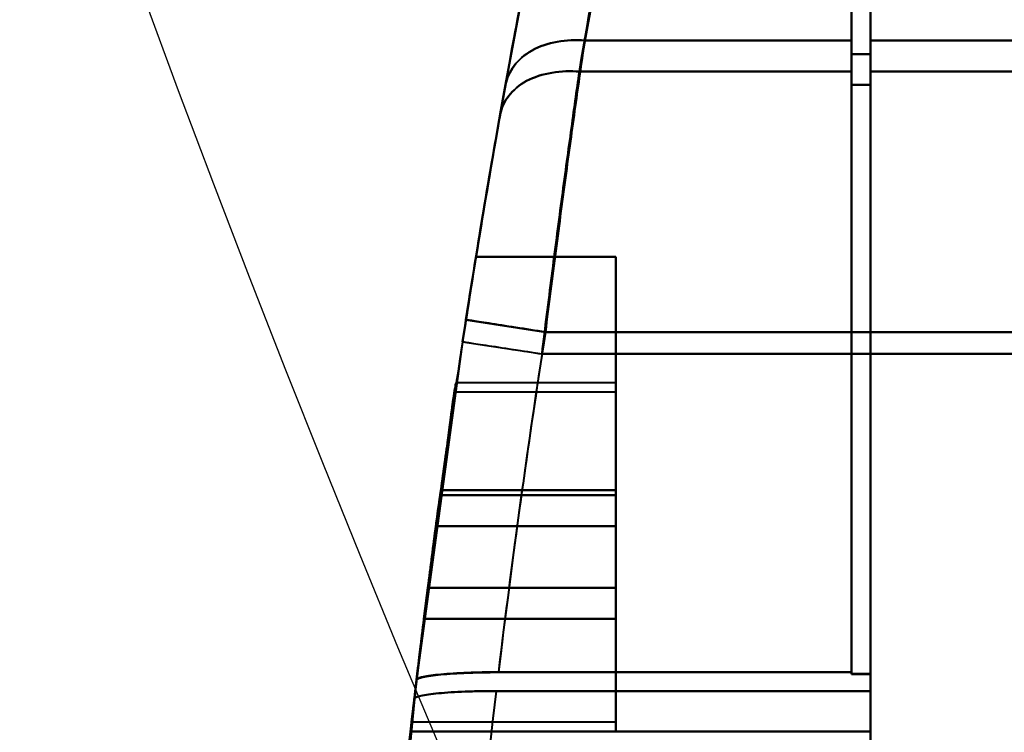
# Model space of a CAD drawing. Header units: millimetres. Extents: x -696 to 695, y -1041 to 611.
# Tile 12 of 90: x -577 to -540, y -236 to -209. Entities that reach past the tile are written whole.
import ezdxf

# ---------------------------------------------------------------- set-up
doc = ezdxf.new("R2010")
doc.units = ezdxf.units.MM
doc.layers.add('G-IMPT', color=8, linetype='Continuous', lineweight=40)

# ---------------------------------------------------------------- blocks, each defined once
blk = doc.blocks.new('NEXA 400 CALQUES_dwg-748074-Niveau de réf_')
at = {"layer": 'G-IMPT'}
for p, q in [((-546.2, -196.5), (-546.2, -211.384)), ((-546.2, -196.5), (-546.2, -211.384)), ((-546.2, -211.384), (-546.2, -196.5)), ((-546.2, -211.384), (-546.2, -196.5)), ((-545.5, -196.5), (-545.5, -211.384)), ((-545.5, -196.5), (-545.5, -211.384)), ((-545.5, -211.384), (-545.5, -196.5)), ((-545.5, -211.384), (-545.5, -196.5)), ((-546.2, -197.2), (-546.2, -211.875)), ((-546.2, -197.2), (-546.2, -211.875)), ((-546.2, -211.875), (-546.2, -197.2)), ((-546.2, -211.875), (-546.2, -197.2)), ((-545.5, -197.2), (-545.5, -211.875)), ((-545.5, -197.2), (-545.5, -211.875)), ((-545.5, -211.875), (-545.5, -197.2)), ((-545.5, -211.875), (-545.5, -197.2)), ((-546.2, -210.221), (-546.2, -221.105)), ((-546.2, -210.221), (-546.2, -221.105)), ((-546.2, -221.105), (-546.2, -210.221)), ((-546.2, -221.105), (-546.2, -210.221)), ((-545.5, -210.221), (-545.5, -221.105)), ((-545.5, -210.221), (-545.5, -221.105)), ((-545.5, -221.105), (-545.5, -210.221)), ((-545.5, -221.105), (-545.5, -210.221)), ((-546.2, -210.729), (-546.2, -221.105)), ((-546.2, -210.729), (-546.2, -221.105)), ((-546.2, -221.105), (-546.2, -210.729)), ((-546.2, -221.105), (-546.2, -210.729)), ((-545.5, -210.729), (-545.5, -221.105)), ((-545.5, -210.729), (-545.5, -221.105)), ((-545.5, -221.105), (-545.5, -210.729)), ((-545.5, -221.105), (-545.5, -210.729)), ((-546.2, -211.384), (-546.2, -221.919)), ((-546.2, -211.384), (-546.2, -221.919)), ((-546.2, -221.919), (-546.2, -211.384)), ((-546.2, -221.919), (-546.2, -211.384)), ((-545.5, -211.384), (-545.5, -221.919)), ((-545.5, -211.384), (-545.5, -221.919)), ((-545.5, -221.919), (-545.5, -211.384)), ((-545.5, -221.919), (-545.5, -211.384)), ((-546.2, -211.875), (-546.2, -221.919)), ((-546.2, -211.875), (-546.2, -221.919)), ((-546.2, -221.919), (-546.2, -211.875)), ((-546.2, -221.919), (-546.2, -211.875)), ((-545.5, -211.875), (-545.5, -221.919)), ((-545.5, -211.875), (-545.5, -221.919)), ((-545.5, -221.919), (-545.5, -211.875)), ((-545.5, -221.919), (-545.5, -211.875)), ((-560.593, -220.643), (-557.629, -221.105)), ((-560.593, -220.643), (-557.629, -221.105)), ((-560.72, -221.463), (-562.437, -234.085)), ((-560.72, -221.463), (-562.437, -234.085)), ((-560.72, -221.463), (-557.755, -221.919)), ((-560.72, -221.463), (-557.755, -221.919)), ((-555, -223), (-560.953, -223)), ((-555, -223), (-560.953, -223)), ((-555, -223), (-555, -236)), ((-555, -223), (-555, -236)), ((-555, -223), (-555, -236)), ((-555, -223), (-555, -236)), ((-555, -236), (-555, -223)), ((-555, -236), (-555, -223)), ((-555, -236), (-555, -223)), ((-555, -236), (-555, -223)), ((-555, -223.35), (-561.005, -223.35)), ((-555, -223.35), (-561.005, -223.35)), ((-555, -223.35), (-555, -235.65)), ((-555, -223.35), (-555, -235.65)), ((-555, -223.35), (-555, -235.65)), ((-555, -223.35), (-555, -235.65)), ((-555, -235.65), (-555, -223.35)), ((-555, -235.65), (-555, -223.35)), ((-555, -235.65), (-555, -223.35)), ((-555, -235.65), (-555, -223.35)), ((-561.711, -228.345), (-561.554, -227.191)), ((-561.554, -227.191), (-561.711, -228.345)), ((-561.711, -228.345), (-561.554, -227.191)), ((-561.554, -227.191), (-561.711, -228.345)), ((-561.711, -228.345), (-561.554, -227.191)), ((-561.554, -227.191), (-561.711, -228.345)), ((-561.711, -228.345), (-561.554, -227.191)), ((-561.554, -227.191), (-561.711, -228.345)), ((-562.014, -230.655), (-562.16, -231.809)), ((-562.16, -231.809), (-562.014, -230.655)), ((-562.014, -230.655), (-562.16, -231.809)), ((-562.16, -231.809), (-562.014, -230.655)), ((-562.014, -230.655), (-562.16, -231.809)), ((-562.16, -231.809), (-562.014, -230.655)), ((-562.014, -230.655), (-562.16, -231.809)), ((-562.16, -231.809), (-562.014, -230.655)), ((-562.619, -235.65), (-555, -235.65)), ((-562.619, -235.65), (-555, -235.65)), ((-562.659, -236), (-555, -236)), ((-562.659, -236), (-555, -236)), ((-545.5, -246.657), (-545.5, -236.006)), ((-545.5, -246.657), (-545.5, -236.006)), ((-545.5, -236.006), (-545.5, -246.657)), ((-545.5, -236.006), (-545.5, -246.657))]:
    blk.add_line(p, q, dxfattribs=at)
at = {"layer": 'G-IMPT', "flags": 128}
for points in [[(-553.592, -196.5), (-554.064, -196.54), (-554.492, -196.644), (-555.217, -196.98), (-555.693, -197.361), (-555.99, -197.706), (-556.333, -198.292), (-556.449, -198.59), (-556.492, -198.736), (-556.502, -198.771), (-556.505, -198.784), (-556.508, -198.796), (-556.51, -198.805), (-556.512, -198.814), (-556.515, -198.826), (-556.519, -198.842), (-556.522, -198.859), (-556.552, -198.994), (-556.804, -200.161), (-557.303, -202.526), (-558.409, -208.07), (-559.115, -211.864)], [(-546.2, -210.221), (-548.691, -210.221), (-551.182, -210.221), (-553.672, -210.221), (-556.163, -210.221)], [(-556.163, -210.221), (-553.672, -210.221), (-551.182, -210.221), (-548.691, -210.221), (-546.2, -210.221)], [(-546.2, -210.221), (-548.691, -210.221), (-551.182, -210.221), (-553.672, -210.221), (-556.163, -210.221)], [(-556.163, -210.221), (-553.672, -210.221), (-551.182, -210.221), (-548.691, -210.221), (-546.2, -210.221)], [(-535, -210.221), (-537.625, -210.221), (-540.25, -210.221), (-542.875, -210.221), (-545.5, -210.221)], [(-545.5, -210.221), (-542.875, -210.221), (-540.25, -210.221), (-537.625, -210.221), (-535, -210.221)], [(-535, -210.221), (-537.625, -210.221), (-540.25, -210.221), (-542.875, -210.221), (-545.5, -210.221)], [(-545.5, -210.221), (-542.875, -210.221), (-540.25, -210.221), (-537.625, -210.221), (-535, -210.221)], [(-545.5, -210.729), (-545.675, -210.729), (-545.85, -210.729), (-546.025, -210.729), (-546.2, -210.729)], [(-546.2, -210.729), (-546.025, -210.729), (-545.85, -210.729), (-545.675, -210.729), (-545.5, -210.729)], [(-545.5, -210.729), (-545.675, -210.729), (-545.85, -210.729), (-546.025, -210.729), (-546.2, -210.729)], [(-546.2, -210.729), (-546.025, -210.729), (-545.85, -210.729), (-545.675, -210.729), (-545.5, -210.729)], [(-546.2, -211.384), (-548.74, -211.384), (-551.28, -211.384), (-553.819, -211.384), (-556.359, -211.384)], [(-556.359, -211.384), (-553.819, -211.384), (-551.28, -211.384), (-548.74, -211.384), (-546.2, -211.384)], [(-546.2, -211.384), (-548.74, -211.384), (-551.28, -211.384), (-553.819, -211.384), (-556.359, -211.384)], [(-556.359, -211.384), (-553.819, -211.384), (-551.28, -211.384), (-548.74, -211.384), (-546.2, -211.384)], [(-545.5, -211.384), (-542.875, -211.384), (-540.25, -211.384), (-537.625, -211.384), (-535, -211.384)], [(-535, -211.384), (-537.625, -211.384), (-540.25, -211.384), (-542.875, -211.384), (-545.5, -211.384)], [(-545.5, -211.384), (-542.875, -211.384), (-540.25, -211.384), (-537.625, -211.384), (-535, -211.384)], [(-535, -211.384), (-537.625, -211.384), (-540.25, -211.384), (-542.875, -211.384), (-545.5, -211.384)], [(-545.5, -211.875), (-545.675, -211.875), (-545.85, -211.875), (-546.025, -211.875), (-546.2, -211.875)], [(-546.2, -211.875), (-546.025, -211.875), (-545.85, -211.875), (-545.675, -211.875), (-545.5, -211.875)], [(-545.5, -211.875), (-545.675, -211.875), (-545.85, -211.875), (-546.025, -211.875), (-546.2, -211.875)], [(-546.2, -211.875), (-546.025, -211.875), (-545.85, -211.875), (-545.675, -211.875), (-545.5, -211.875)], [(-555, -218.3), (-556.305, -218.3), (-557.61, -218.3), (-558.915, -218.3), (-560.22, -218.3)], [(-560.22, -218.3), (-558.915, -218.3), (-557.61, -218.3), (-556.305, -218.3), (-555, -218.3)], [(-560.22, -218.3), (-558.915, -218.3), (-557.61, -218.3), (-556.305, -218.3), (-555, -218.3)], [(-555, -218.3), (-556.305, -218.3), (-557.61, -218.3), (-558.915, -218.3), (-560.22, -218.3)], [(-555, -218.3), (-556.305, -218.3), (-557.61, -218.3), (-558.915, -218.3), (-560.22, -218.3)], [(-560.22, -218.3), (-558.915, -218.3), (-557.61, -218.3), (-556.305, -218.3), (-555, -218.3)], [(-560.22, -218.3), (-558.915, -218.3), (-557.61, -218.3), (-556.305, -218.3), (-555, -218.3)], [(-555, -218.3), (-556.305, -218.3), (-557.61, -218.3), (-558.915, -218.3), (-560.22, -218.3)], [(-555, -218.3), (-556.305, -218.3), (-557.61, -218.3), (-558.915, -218.3), (-560.22, -218.3)], [(-560.22, -218.3), (-558.915, -218.3), (-557.61, -218.3), (-556.305, -218.3), (-555, -218.3)], [(-560.22, -218.3), (-558.915, -218.3), (-557.61, -218.3), (-556.305, -218.3), (-555, -218.3)], [(-555, -218.3), (-556.305, -218.3), (-557.61, -218.3), (-558.915, -218.3), (-560.22, -218.3)], [(-555, -218.3), (-556.305, -218.3), (-557.61, -218.3), (-558.915, -218.3), (-560.22, -218.3)], [(-560.22, -218.3), (-558.915, -218.3), (-557.61, -218.3), (-556.305, -218.3), (-555, -218.3)], [(-560.22, -218.3), (-558.915, -218.3), (-557.61, -218.3), (-556.305, -218.3), (-555, -218.3)], [(-555, -218.3), (-556.305, -218.3), (-557.61, -218.3), (-558.915, -218.3), (-560.22, -218.3)], [(-555, -218.3), (-555, -220.475), (-555, -222.65), (-555, -224.825), (-555, -227)], [(-555, -227), (-555, -224.825), (-555, -222.65), (-555, -220.475), (-555, -218.3)], [(-555, -227), (-555, -224.825), (-555, -222.65), (-555, -220.475), (-555, -218.3)], [(-555, -218.3), (-555, -220.475), (-555, -222.65), (-555, -224.825), (-555, -227)], [(-555, -218.3), (-555, -220.475), (-555, -222.65), (-555, -224.825), (-555, -227)], [(-555, -227), (-555, -224.825), (-555, -222.65), (-555, -220.475), (-555, -218.3)], [(-555, -227), (-555, -224.825), (-555, -222.65), (-555, -220.475), (-555, -218.3)], [(-555, -218.3), (-555, -220.475), (-555, -222.65), (-555, -224.825), (-555, -227)], [(-555, -227), (-555, -224.825), (-555, -222.65), (-555, -220.475), (-555, -218.3)], [(-555, -218.3), (-555, -220.475), (-555, -222.65), (-555, -224.825), (-555, -227)], [(-555, -227), (-555, -224.825), (-555, -222.65), (-555, -220.475), (-555, -218.3)], [(-555, -218.3), (-555, -220.475), (-555, -222.65), (-555, -224.825), (-555, -227)], [(-555, -227), (-555, -224.825), (-555, -222.65), (-555, -220.475), (-555, -218.3)], [(-555, -218.3), (-555, -220.475), (-555, -222.65), (-555, -224.825), (-555, -227)], [(-555, -227), (-555, -224.825), (-555, -222.65), (-555, -220.475), (-555, -218.3)], [(-555, -218.3), (-555, -220.475), (-555, -222.65), (-555, -224.825), (-555, -227)], [(-546.2, -221.105), (-549.057, -221.105), (-551.914, -221.105), (-554.772, -221.105), (-557.629, -221.105)], [(-546.2, -221.105), (-549.057, -221.105), (-551.914, -221.105), (-554.772, -221.105), (-557.629, -221.105)], [(-557.629, -221.105), (-554.772, -221.105), (-551.914, -221.105), (-549.057, -221.105), (-546.2, -221.105)], [(-557.629, -221.105), (-554.772, -221.105), (-551.914, -221.105), (-549.057, -221.105), (-546.2, -221.105)], [(-546.2, -221.105), (-546.2, -224.296), (-546.2, -227.487), (-546.2, -230.678), (-546.2, -233.869)], [(-546.2, -233.802), (-546.2, -230.627), (-546.2, -227.453), (-546.2, -224.279), (-546.2, -221.105)], [(-546.2, -221.105), (-546.2, -224.279), (-546.2, -227.453), (-546.2, -230.627), (-546.2, -233.802)], [(-546.2, -221.105), (-546.2, -224.296), (-546.2, -227.487), (-546.2, -230.678), (-546.2, -233.869)], [(-546.2, -233.802), (-546.2, -230.627), (-546.2, -227.453), (-546.2, -224.279), (-546.2, -221.105)], [(-546.2, -221.105), (-546.2, -224.279), (-546.2, -227.453), (-546.2, -230.627), (-546.2, -233.802)], [(-545.5, -221.105), (-545.675, -221.105), (-545.85, -221.105), (-546.025, -221.105), (-546.2, -221.105)], [(-546.2, -233.869), (-546.2, -230.678), (-546.2, -227.487), (-546.2, -224.296), (-546.2, -221.105)], [(-546.2, -221.105), (-546.025, -221.105), (-545.85, -221.105), (-545.675, -221.105), (-545.5, -221.105)], [(-545.5, -221.105), (-545.675, -221.105), (-545.85, -221.105), (-546.025, -221.105), (-546.2, -221.105)], [(-546.2, -233.869), (-546.2, -230.678), (-546.2, -227.487), (-546.2, -224.296), (-546.2, -221.105)], [(-546.2, -221.105), (-546.025, -221.105), (-545.85, -221.105), (-545.675, -221.105), (-545.5, -221.105)], [(-545.5, -221.105), (-545.5, -224.296), (-545.5, -227.487), (-545.5, -230.678), (-545.5, -233.869)], [(-545.5, -221.105), (-545.5, -224.296), (-545.5, -227.487), (-545.5, -230.678), (-545.5, -233.869)], [(-545.5, -221.105), (-545.5, -224.454), (-545.5, -227.802), (-545.5, -231.151), (-545.5, -234.5)], [(-545.5, -233.869), (-545.5, -230.678), (-545.5, -227.487), (-545.5, -224.296), (-545.5, -221.105)], [(-545.5, -221.105), (-545.5, -224.454), (-545.5, -227.802), (-545.5, -231.151), (-545.5, -234.5)], [(-545.5, -233.869), (-545.5, -230.678), (-545.5, -227.487), (-545.5, -224.296), (-545.5, -221.105)], [(-535, -221.105), (-537.625, -221.105), (-540.25, -221.105), (-542.875, -221.105), (-545.5, -221.105)], [(-545.5, -234.5), (-545.5, -231.151), (-545.5, -227.802), (-545.5, -224.454), (-545.5, -221.105)], [(-545.5, -221.105), (-542.875, -221.105), (-540.25, -221.105), (-537.625, -221.105), (-535, -221.105)], [(-535, -221.105), (-537.625, -221.105), (-540.25, -221.105), (-542.875, -221.105), (-545.5, -221.105)], [(-545.5, -234.5), (-545.5, -231.151), (-545.5, -227.802), (-545.5, -224.454), (-545.5, -221.105)], [(-545.5, -221.105), (-542.875, -221.105), (-540.25, -221.105), (-537.625, -221.105), (-535, -221.105)], [(-557.755, -221.919), (-554.866, -221.919), (-551.977, -221.919), (-549.089, -221.919), (-546.2, -221.919)], [(-557.755, -221.919), (-554.866, -221.919), (-551.977, -221.919), (-549.089, -221.919), (-546.2, -221.919)], [(-546.2, -221.919), (-549.089, -221.919), (-551.977, -221.919), (-554.866, -221.919), (-557.755, -221.919)], [(-546.2, -221.919), (-549.089, -221.919), (-551.977, -221.919), (-554.866, -221.919), (-557.755, -221.919)], [(-546.2, -233.797), (-546.2, -230.827), (-546.2, -227.858), (-546.2, -224.888), (-546.2, -221.919)], [(-546.2, -221.919), (-546.2, -224.888), (-546.2, -227.858), (-546.2, -230.827), (-546.2, -233.797)], [(-546.2, -233.864), (-546.2, -230.878), (-546.2, -227.891), (-546.2, -224.905), (-546.2, -221.919)], [(-546.2, -233.797), (-546.2, -230.827), (-546.2, -227.858), (-546.2, -224.888), (-546.2, -221.919)], [(-546.2, -221.919), (-546.2, -224.888), (-546.2, -227.858), (-546.2, -230.827), (-546.2, -233.797)], [(-546.2, -233.864), (-546.2, -230.878), (-546.2, -227.891), (-546.2, -224.905), (-546.2, -221.919)], [(-545.5, -221.919), (-545.675, -221.919), (-545.85, -221.919), (-546.025, -221.919), (-546.2, -221.919)], [(-546.2, -221.919), (-546.2, -224.905), (-546.2, -227.891), (-546.2, -230.878), (-546.2, -233.864)], [(-546.2, -221.919), (-546.025, -221.919), (-545.85, -221.919), (-545.675, -221.919), (-545.5, -221.919)], [(-545.5, -221.919), (-545.675, -221.919), (-545.85, -221.919), (-546.025, -221.919), (-546.2, -221.919)], [(-546.2, -221.919), (-546.2, -224.905), (-546.2, -227.891), (-546.2, -230.878), (-546.2, -233.864)], [(-546.2, -221.919), (-546.025, -221.919), (-545.85, -221.919), (-545.675, -221.919), (-545.5, -221.919)], [(-545.5, -233.864), (-545.5, -230.878), (-545.5, -227.891), (-545.5, -224.905), (-545.5, -221.919)], [(-545.5, -233.864), (-545.5, -230.878), (-545.5, -227.891), (-545.5, -224.905), (-545.5, -221.919)], [(-545.5, -234.5), (-545.5, -231.355), (-545.5, -228.209), (-545.5, -225.064), (-545.5, -221.919)], [(-545.5, -221.919), (-545.5, -224.905), (-545.5, -227.891), (-545.5, -230.878), (-545.5, -233.864)], [(-545.5, -234.5), (-545.5, -231.355), (-545.5, -228.209), (-545.5, -225.064), (-545.5, -221.919)], [(-545.5, -221.919), (-545.5, -224.905), (-545.5, -227.891), (-545.5, -230.878), (-545.5, -233.864)], [(-535, -221.919), (-537.625, -221.919), (-540.25, -221.919), (-542.875, -221.919), (-545.5, -221.919)], [(-545.5, -221.919), (-545.5, -225.064), (-545.5, -228.209), (-545.5, -231.355), (-545.5, -234.5)], [(-545.5, -221.919), (-542.875, -221.919), (-540.25, -221.919), (-537.625, -221.919), (-535, -221.919)], [(-535, -221.919), (-537.625, -221.919), (-540.25, -221.919), (-542.875, -221.919), (-545.5, -221.919)], [(-545.5, -221.919), (-545.5, -225.064), (-545.5, -228.209), (-545.5, -231.355), (-545.5, -234.5)], [(-545.5, -221.919), (-542.875, -221.919), (-540.25, -221.919), (-537.625, -221.919), (-535, -221.919)], [(-561.528, -227), (-559.896, -227), (-558.264, -227), (-556.632, -227), (-555, -227)], [(-561.528, -227), (-559.896, -227), (-558.264, -227), (-556.632, -227), (-555, -227)], [(-555, -227), (-556.632, -227), (-558.264, -227), (-559.896, -227), (-561.528, -227)], [(-555, -227), (-556.632, -227), (-558.264, -227), (-559.896, -227), (-561.528, -227)], [(-561.528, -227), (-559.896, -227), (-558.264, -227), (-556.632, -227), (-555, -227)], [(-561.528, -227), (-559.896, -227), (-558.264, -227), (-556.632, -227), (-555, -227)], [(-555, -227), (-556.632, -227), (-558.264, -227), (-559.896, -227), (-561.528, -227)], [(-555, -227), (-556.632, -227), (-558.264, -227), (-559.896, -227), (-561.528, -227)], [(-561.528, -227), (-559.896, -227), (-558.264, -227), (-556.632, -227), (-555, -227)], [(-561.528, -227), (-559.896, -227), (-558.264, -227), (-556.632, -227), (-555, -227)], [(-555, -227), (-556.632, -227), (-558.264, -227), (-559.896, -227), (-561.528, -227)], [(-555, -227), (-556.632, -227), (-558.264, -227), (-559.896, -227), (-561.528, -227)], [(-561.528, -227), (-559.896, -227), (-558.264, -227), (-556.632, -227), (-555, -227)], [(-561.528, -227), (-559.896, -227), (-558.264, -227), (-556.632, -227), (-555, -227)], [(-555, -227), (-556.632, -227), (-558.264, -227), (-559.896, -227), (-561.528, -227)], [(-555, -227), (-556.632, -227), (-558.264, -227), (-559.896, -227), (-561.528, -227)], [(-561.554, -227.191), (-559.916, -227.191), (-558.277, -227.191), (-556.639, -227.191), (-555, -227.191)], [(-555, -227.191), (-556.639, -227.191), (-558.277, -227.191), (-559.916, -227.191), (-561.554, -227.191)], [(-561.554, -227.191), (-559.916, -227.191), (-558.277, -227.191), (-556.639, -227.191), (-555, -227.191)], [(-555, -227.191), (-556.639, -227.191), (-558.277, -227.191), (-559.916, -227.191), (-561.554, -227.191)], [(-555, -228.345), (-555, -228.057), (-555, -227.768), (-555, -227.479), (-555, -227.191)], [(-555, -227.191), (-555, -227.479), (-555, -227.768), (-555, -228.057), (-555, -228.345)], [(-555, -228.345), (-555, -228.057), (-555, -227.768), (-555, -227.479), (-555, -227.191)], [(-555, -227.191), (-555, -227.479), (-555, -227.768), (-555, -228.057), (-555, -228.345)], [(-555, -227.191), (-555, -227.479), (-555, -227.768), (-555, -228.057), (-555, -228.345)], [(-555, -228.345), (-555, -228.057), (-555, -227.768), (-555, -227.479), (-555, -227.191)], [(-555, -227.191), (-555, -227.479), (-555, -227.768), (-555, -228.057), (-555, -228.345)], [(-555, -228.345), (-555, -228.057), (-555, -227.768), (-555, -227.479), (-555, -227.191)], [(-555, -228.345), (-556.678, -228.345), (-558.356, -228.345), (-560.033, -228.345), (-561.711, -228.345)], [(-561.711, -228.345), (-560.033, -228.345), (-558.356, -228.345), (-556.678, -228.345), (-555, -228.345)], [(-555, -228.345), (-556.678, -228.345), (-558.356, -228.345), (-560.033, -228.345), (-561.711, -228.345)], [(-561.711, -228.345), (-560.033, -228.345), (-558.356, -228.345), (-556.678, -228.345), (-555, -228.345)], [(-555, -228.345), (-556.678, -228.345), (-558.356, -228.345), (-560.033, -228.345), (-561.711, -228.345)], [(-561.711, -228.345), (-560.033, -228.345), (-558.356, -228.345), (-556.678, -228.345), (-555, -228.345)], [(-555, -228.345), (-556.678, -228.345), (-558.356, -228.345), (-560.033, -228.345), (-561.711, -228.345)], [(-561.711, -228.345), (-560.033, -228.345), (-558.356, -228.345), (-556.678, -228.345), (-555, -228.345)], [(-555, -230.655), (-555, -230.077), (-555, -229.5), (-555, -228.923), (-555, -228.345)], [(-555, -228.345), (-555, -228.923), (-555, -229.5), (-555, -230.077), (-555, -230.655)], [(-555, -230.655), (-555, -230.077), (-555, -229.5), (-555, -228.923), (-555, -228.345)], [(-555, -228.345), (-555, -228.923), (-555, -229.5), (-555, -230.077), (-555, -230.655)], [(-555, -230.655), (-555, -230.077), (-555, -229.5), (-555, -228.923), (-555, -228.345)], [(-555, -228.345), (-555, -228.923), (-555, -229.5), (-555, -230.077), (-555, -230.655)], [(-555, -230.655), (-555, -230.077), (-555, -229.5), (-555, -228.923), (-555, -228.345)], [(-555, -228.345), (-555, -228.923), (-555, -229.5), (-555, -230.077), (-555, -230.655)], [(-562.014, -230.655), (-560.261, -230.655), (-558.507, -230.655), (-556.754, -230.655), (-555, -230.655)], [(-555, -230.655), (-556.754, -230.655), (-558.507, -230.655), (-560.261, -230.655), (-562.014, -230.655)], [(-562.014, -230.655), (-560.261, -230.655), (-558.507, -230.655), (-556.754, -230.655), (-555, -230.655)], [(-555, -230.655), (-556.754, -230.655), (-558.507, -230.655), (-560.261, -230.655), (-562.014, -230.655)], [(-562.014, -230.655), (-560.261, -230.655), (-558.507, -230.655), (-556.754, -230.655), (-555, -230.655)], [(-555, -230.655), (-556.754, -230.655), (-558.507, -230.655), (-560.261, -230.655), (-562.014, -230.655)], [(-562.014, -230.655), (-560.261, -230.655), (-558.507, -230.655), (-556.754, -230.655), (-555, -230.655)], [(-555, -230.655), (-556.754, -230.655), (-558.507, -230.655), (-560.261, -230.655), (-562.014, -230.655)], [(-555, -230.655), (-555, -230.943), (-555, -231.232), (-555, -231.521), (-555, -231.809)], [(-555, -231.809), (-555, -231.521), (-555, -231.232), (-555, -230.943), (-555, -230.655)], [(-555, -230.655), (-555, -230.943), (-555, -231.232), (-555, -231.521), (-555, -231.809)], [(-555, -231.809), (-555, -231.521), (-555, -231.232), (-555, -230.943), (-555, -230.655)], [(-555, -231.809), (-555, -231.521), (-555, -231.232), (-555, -230.943), (-555, -230.655)], [(-555, -230.655), (-555, -230.943), (-555, -231.232), (-555, -231.521), (-555, -231.809)], [(-555, -231.809), (-555, -231.521), (-555, -231.232), (-555, -230.943), (-555, -230.655)], [(-555, -230.655), (-555, -230.943), (-555, -231.232), (-555, -231.521), (-555, -231.809)], [(-562.16, -231.809), (-560.37, -231.809), (-558.58, -231.809), (-556.79, -231.809), (-555, -231.809)], [(-555, -231.809), (-556.79, -231.809), (-558.58, -231.809), (-560.37, -231.809), (-562.16, -231.809)], [(-562.16, -231.809), (-560.37, -231.809), (-558.58, -231.809), (-556.79, -231.809), (-555, -231.809)], [(-555, -231.809), (-556.79, -231.809), (-558.58, -231.809), (-560.37, -231.809), (-562.16, -231.809)], [(-562.437, -234.089), (-562.495, -234.577), (-562.552, -235.065), (-562.608, -235.553), (-562.663, -236.041)], [(-562.437, -234.089), (-562.495, -234.577), (-562.552, -235.065), (-562.608, -235.553), (-562.663, -236.041)], [(-562.663, -236.041), (-562.608, -235.553), (-562.552, -235.065), (-562.495, -234.577), (-562.437, -234.089)], [(-562.663, -236.041), (-562.608, -235.553), (-562.552, -235.065), (-562.495, -234.577), (-562.437, -234.089)], [(-562.659, -236.006), (-562.605, -235.526), (-562.549, -235.045), (-562.494, -234.565), (-562.437, -234.085)], [(-562.659, -236.006), (-562.605, -235.526), (-562.549, -235.045), (-562.494, -234.565), (-562.437, -234.085)], [(-562.437, -234.085), (-562.494, -234.565), (-562.549, -235.045), (-562.605, -235.526), (-562.659, -236.006)], [(-562.437, -234.085), (-562.494, -234.565), (-562.549, -235.045), (-562.605, -235.526), (-562.659, -236.006)], [(-546.2, -233.802), (-549.495, -233.802), (-552.791, -233.802), (-556.086, -233.802), (-559.382, -233.802)], [(-546.2, -233.802), (-549.495, -233.802), (-552.791, -233.802), (-556.086, -233.802), (-559.382, -233.802)], [(-559.382, -233.802), (-556.086, -233.802), (-552.791, -233.802), (-549.495, -233.802), (-546.2, -233.802)], [(-559.382, -233.802), (-556.086, -233.802), (-552.791, -233.802), (-549.495, -233.802), (-546.2, -233.802)], [(-559.381, -233.797), (-556.086, -233.797), (-552.791, -233.797), (-549.495, -233.797), (-546.2, -233.797)], [(-559.381, -233.797), (-556.086, -233.797), (-552.791, -233.797), (-549.495, -233.797), (-546.2, -233.797)], [(-546.2, -233.797), (-549.495, -233.797), (-552.791, -233.797), (-556.086, -233.797), (-559.381, -233.797)], [(-546.2, -233.797), (-549.495, -233.797), (-552.791, -233.797), (-556.086, -233.797), (-559.381, -233.797)], [(-546.2, -233.797), (-546.2, -233.814), (-546.2, -233.83), (-546.2, -233.847), (-546.2, -233.864)], [(-546.2, -233.797), (-546.2, -233.814), (-546.2, -233.83), (-546.2, -233.847), (-546.2, -233.864)], [(-546.2, -233.864), (-546.2, -233.847), (-546.2, -233.83), (-546.2, -233.814), (-546.2, -233.797)], [(-546.2, -233.864), (-546.2, -233.847), (-546.2, -233.83), (-546.2, -233.814), (-546.2, -233.797)], [(-546.2, -233.869), (-546.2, -233.852), (-546.2, -233.835), (-546.2, -233.818), (-546.2, -233.802)], [(-546.2, -233.869), (-546.2, -233.852), (-546.2, -233.835), (-546.2, -233.818), (-546.2, -233.802)], [(-546.2, -233.802), (-546.2, -233.818), (-546.2, -233.835), (-546.2, -233.852), (-546.2, -233.869)], [(-546.2, -233.802), (-546.2, -233.818), (-546.2, -233.835), (-546.2, -233.852), (-546.2, -233.869)], [(-545.5, -233.864), (-545.675, -233.864), (-545.85, -233.864), (-546.025, -233.864), (-546.2, -233.864)], [(-546.2, -233.864), (-546.025, -233.864), (-545.85, -233.864), (-545.675, -233.864), (-545.5, -233.864)], [(-545.5, -233.864), (-545.675, -233.864), (-545.85, -233.864), (-546.025, -233.864), (-546.2, -233.864)], [(-546.2, -233.864), (-546.025, -233.864), (-545.85, -233.864), (-545.675, -233.864), (-545.5, -233.864)], [(-545.5, -233.869), (-545.675, -233.869), (-545.85, -233.869), (-546.025, -233.869), (-546.2, -233.869)], [(-546.2, -233.869), (-546.025, -233.869), (-545.85, -233.869), (-545.675, -233.869), (-545.5, -233.869)], [(-545.5, -233.869), (-545.675, -233.869), (-545.85, -233.869), (-546.025, -233.869), (-546.2, -233.869)], [(-546.2, -233.869), (-546.025, -233.869), (-545.85, -233.869), (-545.675, -233.869), (-545.5, -233.869)], [(-545.5, -236.006), (-545.5, -235.47), (-545.5, -234.935), (-545.5, -234.399), (-545.5, -233.864)], [(-545.5, -236.006), (-545.5, -235.47), (-545.5, -234.935), (-545.5, -234.399), (-545.5, -233.864)], [(-545.5, -233.864), (-545.5, -234.399), (-545.5, -234.935), (-545.5, -235.47), (-545.5, -236.006)], [(-545.5, -233.864), (-545.5, -234.399), (-545.5, -234.935), (-545.5, -235.47), (-545.5, -236.006)], [(-545.5, -233.869), (-545.5, -234.412), (-545.5, -234.955), (-545.5, -235.498), (-545.5, -236.041)], [(-545.5, -233.869), (-545.5, -234.412), (-545.5, -234.955), (-545.5, -235.498), (-545.5, -236.041)], [(-545.5, -236.041), (-545.5, -235.498), (-545.5, -234.955), (-545.5, -234.412), (-545.5, -233.869)], [(-545.5, -236.041), (-545.5, -235.498), (-545.5, -234.955), (-545.5, -234.412), (-545.5, -233.869)], [(-562.52, -234.788), (-563.934, -249.478), (-564.761, -264.214), (-564.857, -267.221)], [(-562.52, -234.788), (-563.934, -249.478), (-564.761, -264.214), (-564.857, -267.221)], [(-562.738, -236.703), (-562.684, -236.224), (-562.63, -235.745), (-562.575, -235.266), (-562.52, -234.788)], [(-562.52, -234.788), (-562.575, -235.266), (-562.63, -235.745), (-562.684, -236.224), (-562.738, -236.703)], [(-562.738, -236.703), (-562.684, -236.224), (-562.63, -235.745), (-562.575, -235.266), (-562.52, -234.788)], [(-562.52, -234.788), (-562.575, -235.266), (-562.63, -235.745), (-562.684, -236.224), (-562.738, -236.703)], [(-562.52, -234.788), (-562.575, -235.266), (-562.63, -235.745), (-562.684, -236.224), (-562.738, -236.703)], [(-562.738, -236.703), (-562.684, -236.224), (-562.63, -235.745), (-562.575, -235.266), (-562.52, -234.788)], [(-562.52, -234.788), (-562.575, -235.266), (-562.63, -235.745), (-562.684, -236.224), (-562.738, -236.703)], [(-562.738, -236.703), (-562.684, -236.224), (-562.63, -235.745), (-562.575, -235.266), (-562.52, -234.788)], [(-545.5, -234.5), (-548.991, -234.5), (-552.483, -234.5), (-555.974, -234.5), (-559.465, -234.5)], [(-559.465, -234.5), (-555.974, -234.5), (-552.483, -234.5), (-548.991, -234.5), (-545.5, -234.5)], [(-545.5, -234.5), (-548.991, -234.5), (-552.483, -234.5), (-555.974, -234.5), (-559.465, -234.5)], [(-559.465, -234.5), (-555.974, -234.5), (-552.483, -234.5), (-548.991, -234.5), (-545.5, -234.5)], [(-559.465, -234.5), (-555.974, -234.5), (-552.483, -234.5), (-548.991, -234.5), (-545.5, -234.5)], [(-545.5, -234.5), (-548.991, -234.5), (-552.483, -234.5), (-555.974, -234.5), (-559.465, -234.5)], [(-559.465, -234.5), (-555.974, -234.5), (-552.483, -234.5), (-548.991, -234.5), (-545.5, -234.5)], [(-545.5, -234.5), (-548.991, -234.5), (-552.483, -234.5), (-555.974, -234.5), (-559.465, -234.5)], [(-545.5, -236.703), (-545.5, -236.152), (-545.5, -235.601), (-545.5, -235.051), (-545.5, -234.5)], [(-545.5, -234.5), (-545.5, -235.051), (-545.5, -235.601), (-545.5, -236.152), (-545.5, -236.703)], [(-545.5, -236.703), (-545.5, -236.152), (-545.5, -235.601), (-545.5, -235.051), (-545.5, -234.5)], [(-545.5, -234.5), (-545.5, -235.051), (-545.5, -235.601), (-545.5, -236.152), (-545.5, -236.703)], [(-545.5, -236.703), (-545.5, -236.152), (-545.5, -235.601), (-545.5, -235.051), (-545.5, -234.5)], [(-545.5, -234.5), (-545.5, -235.051), (-545.5, -235.601), (-545.5, -236.152), (-545.5, -236.703)], [(-545.5, -236.703), (-545.5, -236.152), (-545.5, -235.601), (-545.5, -235.051), (-545.5, -234.5)], [(-545.5, -234.5), (-545.5, -235.051), (-545.5, -235.601), (-545.5, -236.152), (-545.5, -236.703)], [(-545.5, -236.006), (-549.79, -236.006), (-554.08, -236.006), (-558.37, -236.006), (-562.659, -236.006)], [(-562.659, -236.006), (-558.37, -236.006), (-554.08, -236.006), (-549.79, -236.006), (-545.5, -236.006)], [(-545.5, -236.006), (-549.79, -236.006), (-554.08, -236.006), (-558.37, -236.006), (-562.659, -236.006)], [(-562.659, -236.006), (-558.37, -236.006), (-554.08, -236.006), (-549.79, -236.006), (-545.5, -236.006)]]:
    blk.add_lwpolyline(points, dxfattribs=at)
at = {"layer": 'G-IMPT'}
for radius, start, end in [(368.984, 170.76754, 172.13369), (368.984, 170.76754, 172.13369), (368.984, 170.76754, 172.13369), (368.984, 170.76754, 172.13369), (368.984, 170.76754, 172.13369), (368.984, 170.76754, 172.13369), (368.984, 170.76754, 172.13369), (368.984, 170.76754, 172.13369), (368.984, 170.76754, 172.13369), (368.984, 170.76754, 172.13369), (368.984, 170.76754, 172.13369), (368.984, 170.76754, 172.13369), (368.984, 170.76754, 172.13369), (368.984, 170.76754, 172.13369), (368.984, 170.76754, 172.13369), (368.984, 170.76754, 172.13369), (368.984, 171.13588, 173.24357), (368.984, 171.13588, 173.24357), (368.984, 171.13588, 173.24357), (368.984, 171.13588, 173.24357), (365.984, 171.13588, 173.14254), (365.984, 171.13588, 173.14254), (365.984, 171.13588, 173.14254), (365.984, 171.13588, 173.14254), (368.984, 171.26481, 173.24283), (368.984, 171.26481, 173.24283), (368.984, 171.26481, 173.24283), (368.984, 171.26481, 173.24283), (365.984, 171.26481, 173.14179), (365.984, 171.26481, 173.14179), (365.984, 171.26481, 173.14179), (365.984, 171.26481, 173.14179), (368.984, 172.34452, 172.70619), (368.984, 172.34452, 172.70619), (368.984, 172.34452, 172.70619), (368.984, 172.34452, 172.70619), (368.984, 172.34452, 172.70619), (368.984, 172.34452, 172.70619), (368.984, 172.34452, 172.70619), (368.984, 172.34452, 172.70619), (368.984, 173.35278, 178.40374), (368.984, 173.35278, 178.40374), (368.984, 173.35278, 178.40374), (368.984, 173.35278, 178.40374), (368.984, 173.35278, 178.40374), (368.984, 173.35278, 178.40374), (368.984, 173.35278, 178.40374), (368.984, 173.35278, 178.40374), (365.984, 173.25266, 178.40374), (365.984, 173.25266, 178.40374), (365.984, 173.25266, 178.40374), (365.984, 173.25266, 178.40374), (365.984, 173.25266, 178.40374), (365.984, 173.25266, 178.40374), (365.984, 173.25266, 178.40374), (365.984, 173.25266, 178.40374)]:
    blk.add_arc((-196.016, -277.5), radius, start, end, dxfattribs=at)
for points in [[(-556.163, -210.221), (-555.333, -205.777), (-554.098, -198.725), (-553.306, -195.233), (-554.236, -199.387), (-555.514, -206.799), (-556.359, -211.384)], [(-556.163, -210.221), (-555.333, -205.777), (-554.098, -198.725), (-553.306, -195.233), (-554.236, -199.387), (-555.514, -206.799), (-556.359, -211.384)], [(-559.115, -211.864), (-559.073, -211.63), (-558.856, -211.149), (-558.179, -210.548), (-557.196, -210.226), (-556.491, -210.193), (-556.163, -210.221)], [(-556.163, -210.221), (-556.491, -210.193), (-557.196, -210.226), (-558.179, -210.548), (-558.856, -211.149), (-559.073, -211.63), (-559.115, -211.864)], [(-559.115, -211.864), (-559.073, -211.63), (-558.856, -211.149), (-558.179, -210.548), (-557.196, -210.226), (-556.491, -210.193), (-556.163, -210.221)], [(-556.163, -210.221), (-556.491, -210.193), (-557.196, -210.226), (-558.179, -210.548), (-558.856, -211.149), (-559.073, -211.63), (-559.115, -211.864)], [(-557.629, -221.105), (-557.5, -220.084), (-557.242, -218.048), (-556.853, -215.13), (-556.485, -212.474), (-556.267, -210.922), (-556.163, -210.221)], [(-556.163, -210.221), (-556.264, -210.921), (-556.489, -212.491), (-556.853, -215.125), (-557.241, -218.048), (-557.502, -220.09), (-557.629, -221.105)], [(-557.629, -221.105), (-557.5, -220.084), (-557.242, -218.048), (-556.853, -215.13), (-556.485, -212.474), (-556.267, -210.922), (-556.163, -210.221)], [(-556.163, -210.221), (-556.264, -210.921), (-556.489, -212.491), (-556.853, -215.125), (-557.241, -218.048), (-557.502, -220.09), (-557.629, -221.105)], [(-559.313, -212.966), (-559.272, -212.739), (-559.058, -212.272), (-558.382, -211.689), (-557.396, -211.381), (-556.688, -211.354), (-556.359, -211.384)], [(-556.359, -211.384), (-556.688, -211.354), (-557.396, -211.381), (-558.382, -211.689), (-559.058, -212.272), (-559.272, -212.739), (-559.313, -212.966)], [(-559.313, -212.966), (-559.272, -212.739), (-559.058, -212.272), (-558.382, -211.689), (-557.396, -211.381), (-556.688, -211.354), (-556.359, -211.384)], [(-556.359, -211.384), (-556.688, -211.354), (-557.396, -211.381), (-558.382, -211.689), (-559.058, -212.272), (-559.272, -212.739), (-559.313, -212.966)], [(-556.359, -211.384), (-556.459, -212.076), (-556.67, -213.593), (-557.024, -216.194), (-557.39, -218.99), (-557.633, -220.942), (-557.755, -221.919)], [(-557.755, -221.919), (-557.635, -220.943), (-557.387, -218.972), (-557.025, -216.2), (-556.67, -213.588), (-556.459, -212.084), (-556.359, -211.384)], [(-556.359, -211.384), (-556.459, -212.076), (-556.67, -213.593), (-557.024, -216.194), (-557.39, -218.99), (-557.633, -220.942), (-557.755, -221.919)], [(-557.755, -221.919), (-557.635, -220.943), (-557.387, -218.972), (-557.025, -216.2), (-556.67, -213.588), (-556.459, -212.084), (-556.359, -211.384)], [(-560.593, -220.643), (-560.338, -219.01), (-559.802, -215.726), (-559.32, -212.998), (-559.115, -211.864)], [(-560.593, -220.643), (-560.338, -219.01), (-559.802, -215.726), (-559.32, -212.998), (-559.115, -211.864)], [(-559.115, -211.864), (-559.326, -213.029), (-559.802, -215.726), (-560.334, -218.979), (-560.593, -220.643)], [(-559.115, -211.864), (-559.326, -213.029), (-559.802, -215.726), (-560.334, -218.979), (-560.593, -220.643)], [(-559.313, -212.966), (-559.514, -214.1), (-559.976, -216.76), (-560.479, -219.892), (-560.72, -221.463)], [(-559.313, -212.966), (-559.514, -214.1), (-559.976, -216.76), (-560.479, -219.892), (-560.72, -221.463)], [(-560.72, -221.463), (-560.474, -219.861), (-559.978, -216.774), (-559.515, -214.103), (-559.313, -212.966)], [(-560.72, -221.463), (-560.474, -219.861), (-559.978, -216.774), (-559.515, -214.103), (-559.313, -212.966)], [(-557.629, -221.105), (-557.978, -221.05), (-558.743, -220.931), (-559.791, -220.768), (-560.442, -220.666), (-560.593, -220.643), (-560.593, -220.643)], [(-557.629, -221.105), (-557.978, -221.05), (-558.743, -220.931), (-559.791, -220.768), (-560.442, -220.666), (-560.593, -220.643), (-560.593, -220.643)], [(-560.72, -221.463), (-560.72, -221.463), (-560.569, -221.486), (-559.918, -221.586), (-558.869, -221.747), (-558.104, -221.865), (-557.755, -221.919)], [(-560.72, -221.463), (-560.72, -221.463), (-560.569, -221.486), (-559.918, -221.586), (-558.869, -221.747), (-558.104, -221.865), (-557.755, -221.919)], [(-562.437, -234.085), (-562.432, -234.044), (-562.265, -233.972), (-561.581, -233.876), (-560.57, -233.811), (-559.778, -233.8), (-559.381, -233.797)], [(-562.437, -234.085), (-562.432, -234.044), (-562.265, -233.972), (-561.581, -233.876), (-560.57, -233.811), (-559.778, -233.8), (-559.381, -233.797)], [(-559.381, -233.797), (-559.589, -233.797), (-559.991, -233.801), (-560.544, -233.817), (-561.075, -233.844), (-561.541, -233.88), (-561.921, -233.924), (-562.213, -233.974), (-562.384, -234.027), (-562.431, -234.065), (-562.437, -234.085)], [(-559.381, -233.797), (-559.589, -233.797), (-559.991, -233.801), (-560.544, -233.817), (-561.075, -233.844), (-561.541, -233.88), (-561.921, -233.924), (-562.213, -233.974), (-562.384, -234.027), (-562.431, -234.065), (-562.437, -234.085)], [(-559.382, -233.802), (-559.778, -233.804), (-560.571, -233.815), (-561.582, -233.88), (-562.266, -233.977), (-562.433, -234.049), (-562.437, -234.089)], [(-559.382, -233.802), (-559.778, -233.804), (-560.571, -233.815), (-561.582, -233.88), (-562.266, -233.977), (-562.433, -234.049), (-562.437, -234.089)], [(-562.437, -234.089), (-562.432, -234.07), (-562.385, -234.031), (-562.213, -233.979), (-561.921, -233.928), (-561.542, -233.884), (-561.076, -233.849), (-560.545, -233.822), (-559.991, -233.806), (-559.589, -233.802), (-559.382, -233.802)], [(-562.437, -234.089), (-562.432, -234.07), (-562.385, -234.031), (-562.213, -233.979), (-561.921, -233.928), (-561.541, -233.884), (-561.076, -233.849), (-560.545, -233.822), (-559.991, -233.806), (-559.589, -233.802), (-559.382, -233.802)], [(-559.465, -234.5), (-559.673, -234.5), (-560.075, -234.504), (-560.628, -234.52), (-561.159, -234.547), (-561.624, -234.583), (-562.004, -234.627), (-562.296, -234.677), (-562.467, -234.73), (-562.514, -234.768), (-562.52, -234.788)], [(-562.52, -234.788), (-562.515, -234.748), (-562.348, -234.676), (-561.665, -234.579), (-560.654, -234.514), (-559.861, -234.503), (-559.465, -234.5)], [(-559.465, -234.5), (-559.861, -234.503), (-560.654, -234.514), (-561.665, -234.579), (-562.348, -234.676), (-562.515, -234.748), (-562.52, -234.788)], [(-562.52, -234.788), (-562.514, -234.768), (-562.467, -234.73), (-562.296, -234.677), (-562.004, -234.627), (-561.624, -234.583), (-561.159, -234.547), (-560.628, -234.52), (-560.075, -234.504), (-559.673, -234.5), (-559.465, -234.5)], [(-559.465, -234.5), (-559.673, -234.5), (-560.075, -234.504), (-560.628, -234.52), (-561.159, -234.547), (-561.624, -234.583), (-562.004, -234.627), (-562.296, -234.677), (-562.467, -234.73), (-562.514, -234.768), (-562.52, -234.788)], [(-562.52, -234.788), (-562.515, -234.748), (-562.348, -234.676), (-561.665, -234.579), (-560.654, -234.514), (-559.861, -234.503), (-559.465, -234.5)], [(-559.465, -234.5), (-559.861, -234.503), (-560.654, -234.514), (-561.665, -234.579), (-562.348, -234.676), (-562.515, -234.748), (-562.52, -234.788)], [(-562.52, -234.788), (-562.514, -234.768), (-562.467, -234.73), (-562.296, -234.677), (-562.004, -234.627), (-561.624, -234.583), (-561.159, -234.547), (-560.628, -234.52), (-560.075, -234.504), (-559.673, -234.5), (-559.465, -234.5)]]:
    blk.add_open_spline(points, degree=3, dxfattribs=at)
for points, knots in [([(-556.359, -211.384), (-555.975, -209.084), (-555.425, -205.973), (-554.8, -202.617), (-554.25, -199.757), (-553.759, -197.315), (-553.528, -196.19), (-553.688, -196.966), (-554.135, -199.181), (-554.644, -201.797), (-555.251, -205.016), (-555.787, -208.006), (-556.163, -210.221)], [0, 0, 0, 0, 0.125, 0.1875, 0.25, 0.375, 0.5, 0.625, 0.75, 0.8125, 0.875, 1, 1, 1, 1]), ([(-556.359, -211.384), (-555.975, -209.084), (-555.425, -205.973), (-554.8, -202.617), (-554.25, -199.757), (-553.759, -197.315), (-553.528, -196.19), (-553.688, -196.966), (-554.135, -199.181), (-554.644, -201.797), (-555.251, -205.016), (-555.787, -208.006), (-556.163, -210.221)], [0, 0, 0, 0, 0.125, 0.1875, 0.25, 0.375, 0.5, 0.625, 0.75, 0.8125, 0.875, 1, 1, 1, 1]), ([(-559.115, -211.864), (-558.737, -209.77), (-558.197, -206.941), (-557.585, -203.891), (-557.072, -201.409), (-556.62, -199.303), (-556.458, -198.566), (-556.692, -199.636), (-557.188, -201.958), (-557.743, -204.67), (-558.374, -207.849), (-558.927, -210.792), (-559.313, -212.966)], [0, 0, 0, 0, 0.125, 0.1875, 0.25, 0.375, 0.5, 0.625, 0.75, 0.8125, 0.875, 1, 1, 1, 1]), ([(-559.115, -211.864), (-558.737, -209.77), (-558.197, -206.941), (-557.585, -203.891), (-557.072, -201.409), (-556.62, -199.303), (-556.458, -198.566), (-556.692, -199.636), (-557.188, -201.958), (-557.743, -204.67), (-558.374, -207.849), (-558.927, -210.792), (-559.313, -212.966)], [0, 0, 0, 0, 0.125, 0.1875, 0.25, 0.375, 0.5, 0.625, 0.75, 0.8125, 0.875, 1, 1, 1, 1]), ([(-559.313, -212.966), (-558.913, -210.717), (-558.354, -207.75), (-557.729, -204.599), (-557.329, -202.644), (-556.998, -201.068), (-556.743, -199.876), (-556.576, -199.105), (-556.507, -198.787), (-556.542, -198.95), (-556.675, -199.562), (-556.898, -200.6), (-557.201, -202.031), (-557.578, -203.853), (-558.176, -206.835), (-558.722, -209.687), (-559.115, -211.864)], [0, 0, 0, 0, 0.125, 0.1875, 0.25, 0.3125, 0.375, 0.4375, 0.5, 0.5625, 0.625, 0.6875, 0.75, 0.8125, 0.875, 1, 1, 1, 1]), ([(-559.313, -212.966), (-558.913, -210.717), (-558.354, -207.75), (-557.729, -204.599), (-557.329, -202.644), (-556.998, -201.068), (-556.743, -199.876), (-556.576, -199.105), (-556.507, -198.787), (-556.542, -198.95), (-556.675, -199.562), (-556.898, -200.6), (-557.201, -202.031), (-557.578, -203.853), (-558.176, -206.835), (-558.722, -209.687), (-559.115, -211.864)], [0, 0, 0, 0, 0.125, 0.1875, 0.25, 0.3125, 0.375, 0.4375, 0.5, 0.5625, 0.625, 0.6875, 0.75, 0.8125, 0.875, 1, 1, 1, 1]), ([(-560.953, -223), (-560.97, -223), (-561.018, -223.257), (-561.127, -224.066), (-561.227, -224.882), (-561.362, -225.873), (-561.529, -227), (-561.705, -228.223), (-561.865, -229.495), (-562.018, -230.768), (-562.233, -232.401), (-562.458, -234.205), (-562.605, -235.658), (-562.651, -236), (-562.659, -236)], [0, 0, 0, 0, 0.125, 0.1875, 0.25, 0.3125, 0.375, 0.4375, 0.5, 0.5625, 0.625, 0.75, 0.875, 1, 1, 1, 1]), ([(-562.659, -236), (-562.651, -236), (-562.605, -235.658), (-562.458, -234.205), (-562.233, -232.401), (-562.018, -230.768), (-561.865, -229.495), (-561.705, -228.223), (-561.529, -227), (-561.362, -225.873), (-561.227, -224.882), (-561.127, -224.066), (-561.018, -223.257), (-560.97, -223), (-560.953, -223)], [0, 0, 0, 0, 0.125, 0.25, 0.375, 0.4375, 0.5, 0.5625, 0.625, 0.6875, 0.75, 0.8125, 0.875, 1, 1, 1, 1]), ([(-560.953, -223), (-560.97, -223), (-561.018, -223.257), (-561.127, -224.066), (-561.227, -224.882), (-561.362, -225.873), (-561.529, -227), (-561.705, -228.223), (-561.865, -229.495), (-562.018, -230.768), (-562.233, -232.401), (-562.458, -234.205), (-562.605, -235.658), (-562.651, -236), (-562.659, -236)], [0, 0, 0, 0, 0.125, 0.1875, 0.25, 0.3125, 0.375, 0.4375, 0.5, 0.5625, 0.625, 0.75, 0.875, 1, 1, 1, 1]), ([(-562.659, -236), (-562.651, -236), (-562.605, -235.658), (-562.458, -234.205), (-562.233, -232.401), (-562.018, -230.768), (-561.865, -229.495), (-561.705, -228.223), (-561.529, -227), (-561.362, -225.873), (-561.227, -224.882), (-561.127, -224.066), (-561.018, -223.256), (-560.97, -223), (-560.953, -223)], [0, 0, 0, 0, 0.125, 0.25, 0.375, 0.4375, 0.5, 0.5625, 0.625, 0.6875, 0.75, 0.8125, 0.875, 1, 1, 1, 1]), ([(-562.659, -236), (-562.653, -235.952), (-562.636, -235.801), (-562.591, -235.406), (-562.537, -234.937), (-562.49, -234.536), (-562.461, -234.286), (-562.414, -233.893), (-562.327, -233.163), (-562.181, -231.97), (-562.047, -230.911), (-561.94, -230.081), (-561.864, -229.495), (-561.787, -228.91), (-561.676, -228.08), (-561.532, -227.022), (-561.365, -225.832), (-561.261, -225.104), (-561.204, -224.712), (-561.168, -224.462), (-561.11, -224.062), (-561.041, -223.594), (-560.983, -223.2), (-560.96, -223.048), (-560.953, -223)], [0, 0, 0, 0, 0.0625, 0.125, 0.1875, 0.21875, 0.234375, 0.25, 0.3125, 0.375, 0.4375, 0.46875, 0.5, 0.53125, 0.5625, 0.625, 0.6875, 0.75, 0.765625, 0.78125, 0.8125, 0.875, 0.9375, 1, 1, 1, 1]), ([(-560.953, -223), (-560.96, -223.048), (-560.983, -223.2), (-561.041, -223.594), (-561.11, -224.062), (-561.168, -224.462), (-561.204, -224.712), (-561.261, -225.104), (-561.365, -225.832), (-561.532, -227.022), (-561.676, -228.08), (-561.787, -228.91), (-561.864, -229.495), (-561.94, -230.081), (-562.047, -230.911), (-562.181, -231.97), (-562.327, -233.163), (-562.414, -233.893), (-562.461, -234.286), (-562.49, -234.536), (-562.537, -234.937), (-562.591, -235.406), (-562.636, -235.801), (-562.653, -235.952), (-562.659, -236)], [0, 0, 0, 0, 0.0625, 0.125, 0.1875, 0.21875, 0.234375, 0.25, 0.3125, 0.375, 0.4375, 0.46875, 0.5, 0.53125, 0.5625, 0.625, 0.6875, 0.75, 0.765625, 0.78125, 0.8125, 0.875, 0.9375, 1, 1, 1, 1]), ([(-562.659, -236), (-562.653, -235.952), (-562.636, -235.801), (-562.591, -235.406), (-562.537, -234.937), (-562.49, -234.536), (-562.461, -234.286), (-562.414, -233.893), (-562.327, -233.163), (-562.181, -231.97), (-562.047, -230.911), (-561.94, -230.081), (-561.864, -229.495), (-561.787, -228.91), (-561.676, -228.08), (-561.532, -227.022), (-561.365, -225.832), (-561.261, -225.104), (-561.204, -224.712), (-561.168, -224.462), (-561.11, -224.062), (-561.041, -223.594), (-560.983, -223.2), (-560.96, -223.048), (-560.953, -223)], [0, 0, 0, 0, 0.0625, 0.125, 0.1875, 0.21875, 0.234375, 0.25, 0.3125, 0.375, 0.4375, 0.46875, 0.5, 0.53125, 0.5625, 0.625, 0.6875, 0.75, 0.765625, 0.78125, 0.8125, 0.875, 0.9375, 1, 1, 1, 1]), ([(-560.953, -223), (-560.96, -223.048), (-560.983, -223.2), (-561.041, -223.594), (-561.11, -224.062), (-561.168, -224.462), (-561.204, -224.712), (-561.261, -225.104), (-561.365, -225.832), (-561.532, -227.022), (-561.676, -228.08), (-561.787, -228.91), (-561.864, -229.495), (-561.94, -230.081), (-562.047, -230.911), (-562.181, -231.97), (-562.327, -233.163), (-562.414, -233.893), (-562.461, -234.286), (-562.49, -234.537), (-562.537, -234.937), (-562.591, -235.406), (-562.636, -235.801), (-562.653, -235.952), (-562.659, -236)], [0, 0, 0, 0, 0.0625, 0.125, 0.1875, 0.21875, 0.234375, 0.25, 0.3125, 0.375, 0.4375, 0.46875, 0.5, 0.53125, 0.5625, 0.625, 0.6875, 0.75, 0.765625, 0.78125, 0.8125, 0.875, 0.9375, 1, 1, 1, 1]), ([(-561.005, -223.35), (-561.012, -223.396), (-561.033, -223.539), (-561.088, -223.912), (-561.153, -224.355), (-561.208, -224.733), (-561.242, -224.97), (-561.295, -225.341), (-561.393, -226.03), (-561.55, -227.156), (-561.686, -228.156), (-561.791, -228.942), (-561.864, -229.496), (-561.936, -230.05), (-562.038, -230.835), (-562.164, -231.838), (-562.303, -232.966), (-562.386, -233.656), (-562.43, -234.028), (-562.458, -234.265), (-562.503, -234.645), (-562.555, -235.088), (-562.597, -235.462), (-562.614, -235.605), (-562.619, -235.65)], [0, 0, 0, 0, 0.0625, 0.125, 0.1875, 0.21875, 0.234375, 0.25, 0.3125, 0.375, 0.4375, 0.46875, 0.5, 0.53125, 0.5625, 0.625, 0.6875, 0.75, 0.765625, 0.78125, 0.8125, 0.875, 0.9375, 1, 1, 1, 1]), ([(-562.619, -235.65), (-562.614, -235.605), (-562.597, -235.462), (-562.555, -235.088), (-562.503, -234.645), (-562.458, -234.265), (-562.43, -234.028), (-562.386, -233.656), (-562.303, -232.966), (-562.164, -231.838), (-562.038, -230.835), (-561.936, -230.05), (-561.864, -229.496), (-561.791, -228.942), (-561.686, -228.156), (-561.55, -227.156), (-561.393, -226.03), (-561.295, -225.341), (-561.242, -224.97), (-561.208, -224.733), (-561.153, -224.355), (-561.088, -223.912), (-561.033, -223.539), (-561.012, -223.396), (-561.005, -223.35)], [0, 0, 0, 0, 0.0625, 0.125, 0.1875, 0.21875, 0.234375, 0.25, 0.3125, 0.375, 0.4375, 0.46875, 0.5, 0.53125, 0.5625, 0.625, 0.6875, 0.75, 0.765625, 0.78125, 0.8125, 0.875, 0.9375, 1, 1, 1, 1]), ([(-561.005, -223.35), (-561.012, -223.396), (-561.033, -223.539), (-561.088, -223.912), (-561.153, -224.355), (-561.208, -224.733), (-561.242, -224.97), (-561.295, -225.341), (-561.393, -226.03), (-561.55, -227.156), (-561.686, -228.156), (-561.791, -228.942), (-561.864, -229.496), (-561.936, -230.05), (-562.038, -230.835), (-562.164, -231.838), (-562.303, -232.966), (-562.386, -233.656), (-562.43, -234.028), (-562.458, -234.265), (-562.503, -234.645), (-562.555, -235.088), (-562.597, -235.462), (-562.614, -235.605), (-562.619, -235.65)], [0, 0, 0, 0, 0.0625, 0.125, 0.1875, 0.21875, 0.234375, 0.25, 0.3125, 0.375, 0.4375, 0.46875, 0.5, 0.53125, 0.5625, 0.625, 0.6875, 0.75, 0.765625, 0.78125, 0.8125, 0.875, 0.9375, 1, 1, 1, 1]), ([(-562.619, -235.65), (-562.614, -235.605), (-562.597, -235.462), (-562.555, -235.088), (-562.503, -234.645), (-562.458, -234.265), (-562.43, -234.028), (-562.386, -233.656), (-562.303, -232.966), (-562.164, -231.838), (-562.038, -230.835), (-561.936, -230.05), (-561.864, -229.496), (-561.791, -228.942), (-561.686, -228.156), (-561.55, -227.156), (-561.393, -226.03), (-561.295, -225.341), (-561.242, -224.97), (-561.208, -224.733), (-561.153, -224.355), (-561.088, -223.912), (-561.033, -223.539), (-561.012, -223.396), (-561.005, -223.35)], [0, 0, 0, 0, 0.0625, 0.125, 0.1875, 0.21875, 0.234375, 0.25, 0.3125, 0.375, 0.4375, 0.46875, 0.5, 0.53125, 0.5625, 0.625, 0.6875, 0.75, 0.765625, 0.78125, 0.8125, 0.875, 0.9375, 1, 1, 1, 1]), ([(-562.619, -235.65), (-562.612, -235.65), (-562.567, -235.327), (-562.427, -233.951), (-562.213, -232.245), (-562.01, -230.7), (-561.865, -229.495), (-561.713, -228.292), (-561.547, -227.135), (-561.39, -226.068), (-561.263, -225.131), (-561.169, -224.359), (-561.066, -223.593), (-561.021, -223.35), (-561.005, -223.35)], [0, 0, 0, 0, 0.125, 0.25, 0.375, 0.4375, 0.5, 0.5625, 0.625, 0.6875, 0.75, 0.8125, 0.875, 1, 1, 1, 1]), ([(-561.005, -223.35), (-561.021, -223.35), (-561.066, -223.593), (-561.169, -224.359), (-561.263, -225.131), (-561.39, -226.068), (-561.547, -227.135), (-561.713, -228.292), (-561.865, -229.495), (-562.01, -230.7), (-562.213, -232.245), (-562.427, -233.951), (-562.567, -235.327), (-562.612, -235.65), (-562.619, -235.65)], [0, 0, 0, 0, 0.125, 0.1875, 0.25, 0.3125, 0.375, 0.4375, 0.5, 0.5625, 0.625, 0.75, 0.875, 1, 1, 1, 1]), ([(-562.619, -235.65), (-562.612, -235.65), (-562.567, -235.327), (-562.427, -233.951), (-562.213, -232.245), (-562.01, -230.7), (-561.865, -229.495), (-561.713, -228.292), (-561.547, -227.135), (-561.39, -226.068), (-561.263, -225.131), (-561.169, -224.359), (-561.066, -223.593), (-561.021, -223.35), (-561.005, -223.35)], [0, 0, 0, 0, 0.125, 0.25, 0.375, 0.4375, 0.5, 0.5625, 0.625, 0.6875, 0.75, 0.8125, 0.875, 1, 1, 1, 1]), ([(-561.005, -223.35), (-561.021, -223.35), (-561.066, -223.593), (-561.169, -224.359), (-561.263, -225.131), (-561.39, -226.068), (-561.547, -227.135), (-561.713, -228.292), (-561.865, -229.495), (-562.01, -230.7), (-562.213, -232.245), (-562.427, -233.951), (-562.567, -235.327), (-562.612, -235.65), (-562.619, -235.65)], [0, 0, 0, 0, 0.125, 0.1875, 0.25, 0.3125, 0.375, 0.4375, 0.5, 0.5625, 0.625, 0.75, 0.875, 1, 1, 1, 1]), ([(-563.709, -246.657), (-563.652, -245.976), (-563.537, -244.651), (-563.367, -242.807), (-563.193, -241.015), (-563.031, -239.418), (-562.891, -238.103), (-562.739, -236.704), (-562.678, -236.166), (-562.659, -236.006)], [0, 0, 0, 0, 0.125, 0.25, 0.375, 0.5, 0.625, 0.75, 1, 1, 1, 1]), ([(-563.709, -246.657), (-563.652, -245.976), (-563.537, -244.651), (-563.367, -242.807), (-563.193, -241.015), (-563.031, -239.418), (-562.891, -238.103), (-562.739, -236.704), (-562.678, -236.166), (-562.659, -236.006)], [0, 0, 0, 0, 0.125, 0.25, 0.375, 0.5, 0.625, 0.75, 1, 1, 1, 1]), ([(-562.659, -236.006), (-562.679, -236.134), (-562.738, -236.71), (-562.892, -238.101), (-563.031, -239.419), (-563.193, -241.011), (-563.425, -243.391), (-563.593, -245.352), (-563.709, -246.657)], [0, 0, 0, 0, 0.25, 0.375, 0.5, 0.625, 0.75, 1, 1, 1, 1]), ([(-562.659, -236.006), (-562.679, -236.134), (-562.738, -236.71), (-562.892, -238.101), (-563.031, -239.419), (-563.193, -241.011), (-563.425, -243.391), (-563.593, -245.352), (-563.709, -246.657)], [0, 0, 0, 0, 0.25, 0.375, 0.5, 0.625, 0.75, 1, 1, 1, 1])]:
    blk.add_open_spline(points, degree=3, knots=knots, dxfattribs=at)

msp = doc.modelspace()

# ---------------------------------------------------------------- linework, layer by layer
at = {"color": 94, "lineweight": 30}
msp.add_circle((0, 1), 609.6, dxfattribs=at)

# ---------------------------------------------------------------- block references
at = {"layer": 'G-IMPT'}
msp.add_blockref('NEXA 400 CALQUES_dwg-748074-Niveau de réf_', (0, 0), dxfattribs=at)

doc.saveas('drawing.dxf')
